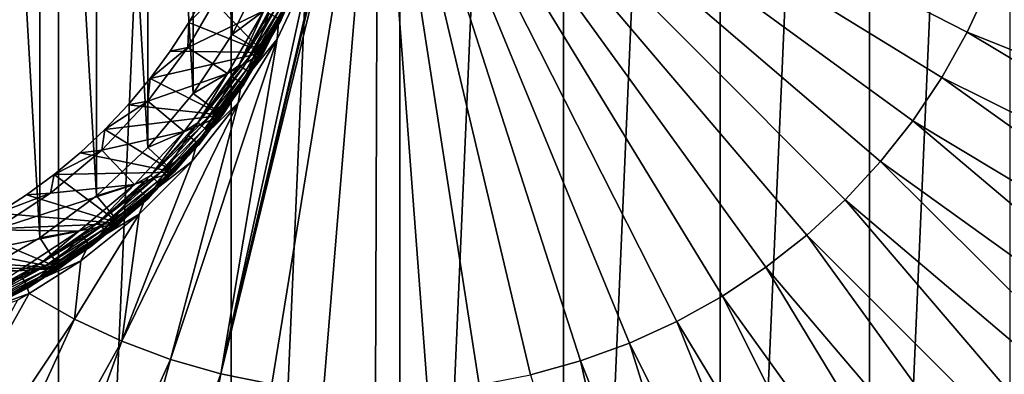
# Model space of a CAD drawing. Header units: metres. Extents: x -263 to 72, y -72 to 102.
# Tile 32 of 256: x 11 to 46, y -23 to -10. Entities that reach past the tile are written whole.
import ezdxf

# ---------------------------------------------------------------- set-up
doc = ezdxf.new("R2010")
doc.units = ezdxf.units.M
doc.layers.add('solid_FREE_STANDING_ONO_SW0004', color=7, linetype='CONTINUOUS')

msp = doc.modelspace()

# ---------------------------------------------------------------- linework, layer by layer
at = {"layer": 'solid_FREE_STANDING_ONO_SW0004'}
for points in [[(6.318729, -72.224121, -887), (6.318715, 72.224121, -887), (12.58952, 71.39856, -887)], [(12.589528, -71.398552, -887), (6.318729, -72.224121, -887), (12.58952, 71.39856, -887)], [(12.589528, -71.398552, -887), (12.58952, 71.39856, -887), (18.764444, 70.029602, -887)], [(18.764452, -70.029602, -887), (12.589528, -71.398552, -887), (18.764444, 70.029602, -887)], [(18.764452, -70.029602, -887), (18.764444, 70.029602, -887), (24.796396, 68.127739, -887)], [(24.7964, -68.127739, -887), (18.764452, -70.029602, -887), (24.796396, 68.127739, -887)], [(24.7964, -68.127739, -887), (24.796396, 68.127739, -887), (30.639791, 65.707329, -887)], [(30.63979, -65.707329, -887), (24.7964, -68.127739, -887), (30.639791, 65.707329, -887)], [(30.63979, -65.707329, -887), (30.639791, 65.707329, -887), (36.250072, 62.786797, -887)], [(36.250069, -62.7868, -887), (30.63979, -65.707329, -887), (36.250072, 62.786797, -887)], [(36.250069, -62.7868, -887), (36.250072, 62.786797, -887), (41.584316, 59.388508, -887)], [(41.584305, -59.388515, -887), (36.250069, -62.7868, -887), (41.584316, 59.388508, -887)], [(41.584305, -59.388515, -887), (41.584316, 59.388508, -887), (46.602028, 55.53828, -887)], [(46.602016, -55.538292, -887), (41.584305, -59.388515, -887), (46.602028, 55.53828, -887)], [(9.738944, 19.391827, 137.050003), (9.738944, -19.391827, 137.050003), (11.924342, -18.130087, 137.050003)], [(9.738944, 19.391827, 137.050003), (11.924342, -18.130087, 137.050003), (11.924342, 18.130087, 137.050003)], [(11.924342, 18.130087, 137.050003), (11.924342, -18.130087, 137.050003), (13.948497, -16.623159, 137.050003)], [(11.924342, 18.130087, 137.050003), (13.948497, -16.623159, 137.050003), (13.948497, 16.623159, 137.050003)], [(13.948497, 16.623159, 137.050003), (13.948497, -16.623159, 137.050003), (15.784007, -14.891444, 137.050003)], [(13.948497, 16.623159, 137.050003), (15.784007, -14.891444, 137.050003), (15.784007, 14.891444, 137.050003)], [(15.784007, 14.891444, 137.050003), (15.784007, -14.891444, 137.050003), (17.406073, -12.958342, 137.050003)], [(15.784007, 14.891444, 137.050003), (17.406073, -12.958342, 137.050003), (17.406073, 12.958342, 137.050003)], [(17.406073, 12.958342, 137.050003), (17.406073, -12.958342, 137.050003), (18.792753, -10.849996, 137.050003)], [(17.406073, 12.958342, 137.050003), (18.792753, -10.849996, 137.050003), (18.792753, 10.849996, 137.050003)], [(18.792753, 10.849996, 137.050003), (18.792753, -10.849996, 137.050003), (19.925287, -8.594934, 137.050003)], [(20.212946, -23.36117, -872.104004), (24.009604, 0, -872.009583), (18.38773, -22.99037, -872.082092)], [(22.523796, -5.56044, -872), (18.38773, -22.99037, -872.082092), (24.009604, 0, -872.009583)], [(22.061668, -23.58728, -872.126221), (24.009604, 0, -872.009583), (20.212946, -23.36117, -872.104004)], [(23.922445, -23.667295, -872.14856), (24.009604, 0, -872.009583), (22.061668, -23.58728, -872.126221)], [(25.783751, -23.600725, -872.170898), (24.009604, 0, -872.009583), (23.922445, -23.667295, -872.14856)], [(27.634058, -23.387978, -872.193115), (24.009604, 0, -872.009583), (25.783751, -23.600725, -872.170898)], [(29.461906, -23.030371, -872.215088), (24.009604, 0, -872.009583), (27.634058, -23.387978, -872.193115)], [(31.255974, -22.530121, -872.236633), (24.009604, 0, -872.009583), (29.461906, -23.030371, -872.215088)], [(33.00515, -21.890327, -872.257629), (24.009604, 0, -872.009583), (31.255974, -22.530121, -872.236633)], [(34.698601, -21.114952, -872.277954), (24.009604, 0, -872.009583), (33.00515, -21.890327, -872.257629)], [(36.325832, -20.208796, -872.297485), (24.009604, 0, -872.009583), (34.698601, -21.114952, -872.277954)], [(37.876774, -19.177473, -872.316101), (24.009604, 0, -872.009583), (36.325832, -20.208796, -872.297485)], [(39.341816, -18.02737, -872.333679), (24.009604, 0, -872.009583), (37.876774, -19.177473, -872.316101)], [(40.711884, -16.76561, -872.350159), (24.009604, 0, -872.009583), (39.341816, -18.02737, -872.333679)], [(41.978493, -15.40001, -872.365356), (24.009604, 0, -872.009583), (40.711884, -16.76561, -872.350159)], [(43.133797, -13.939027, -872.379211), (24.009604, 0, -872.009583), (41.978493, -15.40001, -872.365356)], [(44.170639, -12.391709, -872.391663), (24.009604, 0, -872.009583), (43.133797, -13.939027, -872.379211)], [(45.082603, -10.767641, -872.402588), (24.009604, 0, -872.009583), (44.170639, -12.391709, -872.391663)], [(45.864033, -9.076881, -872.411987), (24.009604, 0, -872.009583), (45.082603, -10.767641, -872.402588)], [(22.523796, -5.56044, -872), (22.203548, -6.726342, -872), (18.38773, -22.99037, -872.082092)], [(22.203548, -6.726342, -872), (21.541821, -8.613201, -872), (18.38773, -22.99037, -872.082092)], [(68.591026, -16.081858, -873.106689), (46.510094, -7.329903, -872.419739), (45.864033, -9.076881, -872.411987)], [(21.612925, -7.86648, 95.300003), (20.553543, -10.322396, 95.300003), (20.553642, -10.322202, 57.5)], [(20.700794, -9.968977, 95.481171), (20.553543, -10.322396, 95.300003), (21.612925, -7.86648, 95.300003)], [(21.541821, -8.613201, -872), (20.413137, -11.024691, -872), (18.38773, -22.99037, -872.082092)], [(19.925287, -8.594934, 137.050003), (18.792753, -10.849996, 137.050003), (21.118971, -9.109835, 135.75)], [(21.541821, -8.613201, -872), (20.464216, -10.277444, -872), (20.413137, -11.024691, -872)], [(21.118963, -9.109852, 97.050003), (19.918596, -11.499979, 97.050003), (17.844835, -9.365608, 97.050003)], [(18.792753, -10.849996, 137.050003), (19.918585, -11.5, 135.75), (21.118971, -9.109835, 135.75)], [(21.118971, -9.109835, 135.75), (19.918585, -11.5, 135.75), (21.118963, -9.109852, 97.050003)], [(19.918585, -11.5, 135.75), (19.918596, -11.499979, 97.050003), (21.118963, -9.109852, 97.050003)], [(67.165871, -19.588333, -873.089539), (45.864033, -9.076881, -872.411987), (45.082603, -10.767641, -872.402588)], [(67.165871, -19.588333, -873.089539), (68.591026, -16.081858, -873.106689), (45.864033, -9.076881, -872.411987)], [(18.411804, -9.246548, 96.599998), (17.213774, -11.321626, 96.599998), (18.411795, -9.246566, 96)], [(17.246861, -10.42586, 97.050003), (17.213774, -11.321626, 96.599998), (18.411804, -9.246548, 96.599998)], [(17.213774, -11.321626, 96.599998), (17.213785, -11.321609, 96), (18.411795, -9.246566, 96)], [(18.411795, -9.246566, 96), (17.213785, -11.321609, 96), (19.932068, -10.000134, 96)], [(17.844835, -9.365608, 97.050003), (17.246861, -10.42586, 97.050003), (18.411804, -9.246548, 96.599998)], [(19.918596, -11.499979, 97.050003), (17.246861, -10.42586, 97.050003), (17.844835, -9.365608, 97.050003)], [(19.932068, -10.000134, 96), (19.034754, -11.960328, 95.976334), (20.2542, -9.753908, 95.976334)], [(20.406515, -9.82726, 95.906494), (20.2542, -9.753908, 95.976334), (19.034754, -11.960328, 95.976334)], [(20.406515, -9.82726, 95.906494), (19.034754, -11.960328, 95.976334), (19.1779, -12.050273, 95.906494)], [(20.406515, -9.82726, 95.906494), (19.1779, -12.050273, 95.906494), (20.537329, -9.890256, 95.795235)], [(17.213785, -11.321609, 96), (18.635683, -12.247499, 96), (19.932068, -10.000134, 96)], [(19.932068, -10.000134, 96), (18.635683, -12.247499, 96), (19.034754, -11.960328, 95.976334)], [(18.79837, -12.364113, 56.700001), (20.10681, -10.09783, 56.700001), (18.798473, -12.363954, 57.5)], [(20.553677, -10.322124, 56.700001), (20.10681, -10.09783, 56.700001), (18.79837, -12.364113, 56.700001)], [(20.10681, -10.09783, 56.700001), (20.106722, -10.098006, 57.5), (18.798473, -12.363954, 57.5)], [(19.216263, -12.638647, 57.5), (18.798473, -12.363954, 57.5), (20.106722, -10.098006, 57.5)], [(19.1779, -12.050273, 95.906494), (19.300837, -12.12752, 95.795235), (20.537329, -9.890256, 95.795235)], [(20.553642, -10.322202, 57.5), (19.216263, -12.638647, 57.5), (20.106722, -10.098006, 57.5)], [(20.537329, -9.890256, 95.795235), (19.300837, -12.12752, 95.795235), (20.637707, -9.938596, 95.650162)], [(19.300837, -12.12752, 95.795235), (19.395172, -12.186794, 95.650162), (20.637707, -9.938596, 95.650162)], [(20.637707, -9.938596, 95.650162), (19.395172, -12.186794, 95.650162), (20.700794, -9.968977, 95.481171)], [(19.395172, -12.186794, 95.650162), (19.45446, -12.224048, 95.481171), (20.700794, -9.968977, 95.481171)], [(20.700794, -9.968977, 95.481171), (19.45446, -12.224048, 95.481171), (20.553543, -10.322396, 95.300003)], [(17.246861, -10.42586, 97.050003), (16.585903, -11.448171, 97.050003), (17.213774, -11.321626, 96.599998)], [(19.918596, -11.499979, 97.050003), (16.585903, -11.448171, 97.050003), (17.246861, -10.42586, 97.050003)], [(19.216299, -12.638591, 56.700001), (20.553677, -10.322124, 56.700001), (18.79837, -12.364113, 56.700001)], [(20.464216, -10.277444, -872), (20.464207, -10.277462, -799), (19.132648, -12.583791, -799)], [(19.132778, -12.583592, -872), (20.464216, -10.277444, -872), (19.132648, -12.583791, -799)], [(19.132648, -12.583791, -799), (20.464207, -10.277462, -799), (19.216196, -12.638742, -798.900024)], [(20.413137, -11.024691, -872), (20.464216, -10.277444, -872), (19.132778, -12.583592, -872)], [(20.464207, -10.277462, -799), (20.55357, -10.322342, -798.900024), (19.216196, -12.638742, -798.900024)], [(19.216196, -12.638742, -798.900024), (20.55357, -10.322342, -798.900024), (19.216299, -12.638591, 56.700001)], [(20.553543, -10.322396, 95.300003), (19.216211, -12.638721, 95.300003), (19.216263, -12.638647, 57.5)], [(19.45446, -12.224048, 95.481171), (19.216211, -12.638721, 95.300003), (20.553543, -10.322396, 95.300003)], [(20.553543, -10.322396, 95.300003), (19.216263, -12.638647, 57.5), (20.553642, -10.322202, 57.5)], [(20.55357, -10.322342, -798.900024), (20.553677, -10.322124, 56.700001), (19.216299, -12.638591, 56.700001)], [(18.792753, -10.849996, 137.050003), (17.406073, -12.958342, 137.050003), (19.918585, -11.5, 135.75)], [(65.465523, -22.969915, -873.069153), (45.082603, -10.767641, -872.402588), (44.170639, -12.391709, -872.391663)], [(65.465523, -22.969915, -873.069153), (67.165871, -19.588333, -873.089539), (45.082603, -10.767641, -872.402588)], [(20.413137, -11.024691, -872), (16.597321, -22.477173, -872.060608), (18.38773, -22.99037, -872.082092)], [(20.413137, -11.024691, -872), (19.012091, -13.295878, -872), (16.597321, -22.477173, -872.060608)], [(20.413137, -11.024691, -872), (19.132778, -12.583592, -872), (19.012091, -13.295878, -872)], [(17.213785, -11.321609, 96), (15.782868, -13.243649, 96), (18.635683, -12.247499, 96)], [(15.782868, -13.243649, 96.599998), (15.782868, -13.243649, 96), (17.213785, -11.321609, 96)], [(17.213774, -11.321626, 96.599998), (15.782868, -13.243649, 96.599998), (17.213785, -11.321609, 96)], [(15.864448, -12.428679, 97.050003), (15.782868, -13.243649, 96.599998), (17.213774, -11.321626, 96.599998)], [(16.585903, -11.448171, 97.050003), (15.864448, -12.428679, 97.050003), (17.213774, -11.321626, 96.599998)], [(19.918596, -11.499979, 97.050003), (15.864448, -12.428679, 97.050003), (16.585903, -11.448171, 97.050003)], [(19.918596, -11.499979, 97.050003), (18.448833, -13.734648, 97.050003), (15.864448, -12.428679, 97.050003)], [(17.406073, -12.958342, 137.050003), (18.448833, -13.734648, 135.75), (19.918585, -11.5, 135.75)], [(18.448833, -13.734648, 135.75), (18.448833, -13.734648, 97.050003), (19.918596, -11.499979, 97.050003)], [(19.918585, -11.5, 135.75), (18.448833, -13.734648, 135.75), (19.918596, -11.499979, 97.050003)], [(18.635683, -12.247499, 96), (17.575935, -14.016341, 95.976334), (19.034754, -11.960328, 95.976334)], [(19.1779, -12.050273, 95.906494), (19.034754, -11.960328, 95.976334), (17.575935, -14.016341, 95.976334)], [(15.782868, -13.243649, 96), (17.087288, -14.328802, 96), (18.635683, -12.247499, 96)], [(18.635683, -12.247499, 96), (17.087288, -14.328802, 96), (17.575935, -14.016341, 95.976334)], [(19.1779, -12.050273, 95.906494), (17.575935, -14.016341, 95.976334), (17.708111, -14.121747, 95.906494)], [(19.1779, -12.050273, 95.906494), (17.708111, -14.121747, 95.906494), (19.300837, -12.12752, 95.795235)], [(17.708111, -14.121747, 95.906494), (17.821627, -14.212273, 95.795235), (19.300837, -12.12752, 95.795235)], [(19.300837, -12.12752, 95.795235), (17.821627, -14.212273, 95.795235), (19.395172, -12.186794, 95.650162)], [(17.821627, -14.212273, 95.795235), (17.908731, -14.281736, 95.650162), (19.395172, -12.186794, 95.650162)], [(19.395172, -12.186794, 95.650162), (17.908731, -14.281736, 95.650162), (19.45446, -12.224048, 95.481171)], [(17.908731, -14.281736, 95.650162), (17.963476, -14.325394, 95.481171), (19.45446, -12.224048, 95.481171)], [(19.45446, -12.224048, 95.481171), (17.963476, -14.325394, 95.481171), (19.216211, -12.638721, 95.300003)], [(15.864448, -12.428679, 97.050003), (15.085009, -13.363955, 97.050003), (15.782868, -13.243649, 96.599998)], [(18.448833, -13.734648, 97.050003), (15.085009, -13.363955, 97.050003), (15.864448, -12.428679, 97.050003)], [(17.235857, -14.462893, 56.700001), (18.79837, -12.364113, 56.700001), (17.236017, -14.462699, 57.5)], [(19.216299, -12.638591, 56.700001), (18.79837, -12.364113, 56.700001), (17.235857, -14.462893, 56.700001)], [(17.618952, -14.784204, 56.700001), (19.216299, -12.638591, 56.700001), (17.235857, -14.462893, 56.700001)], [(18.79837, -12.364113, 56.700001), (18.798473, -12.363954, 57.5), (17.236017, -14.462699, 57.5)], [(17.618923, -14.784236, 57.5), (17.236017, -14.462699, 57.5), (18.798473, -12.363954, 57.5)], [(17.542383, -14.719876, -872), (19.132778, -12.583592, -872), (17.542427, -14.719826, -799)], [(19.012091, -13.295878, -872), (19.132778, -12.583592, -872), (17.542383, -14.719876, -872)], [(19.132778, -12.583592, -872), (19.132648, -12.583791, -799), (17.542427, -14.719826, -799)], [(17.542427, -14.719826, -799), (19.132648, -12.583791, -799), (17.619032, -14.784104, -798.900024)], [(19.216263, -12.638647, 57.5), (17.618923, -14.784236, 57.5), (18.798473, -12.363954, 57.5)], [(17.619013, -14.784127, 95.300003), (17.618923, -14.784236, 57.5), (19.216263, -12.638647, 57.5)], [(19.216196, -12.638742, -798.900024), (19.216299, -12.638591, 56.700001), (17.618952, -14.784204, 56.700001)], [(17.619032, -14.784104, -798.900024), (19.216196, -12.638742, -798.900024), (17.618952, -14.784204, 56.700001)], [(19.216211, -12.638721, 95.300003), (17.619013, -14.784127, 95.300003), (19.216263, -12.638647, 57.5)], [(17.963476, -14.325394, 95.481171), (17.619013, -14.784127, 95.300003), (19.216211, -12.638721, 95.300003)], [(19.132648, -12.583791, -799), (19.216196, -12.638742, -798.900024), (17.619032, -14.784104, -798.900024)], [(63.500809, -26.205044, -873.045532), (44.170639, -12.391709, -872.391663), (43.133797, -13.939027, -872.379211)], [(63.500809, -26.205044, -873.045532), (65.465523, -22.969915, -873.069153), (44.170639, -12.391709, -872.391663)], [(17.406073, -12.958342, 137.050003), (15.784007, -14.891444, 137.050003), (18.448833, -13.734648, 135.75)], [(15.782868, -13.243649, 96), (14.138625, -14.986403, 96), (17.087288, -14.328802, 96)], [(14.138644, -14.986392, 96.599998), (14.138625, -14.986403, 96), (15.782868, -13.243649, 96)], [(15.782868, -13.243649, 96.599998), (14.138644, -14.986392, 96.599998), (15.782868, -13.243649, 96)], [(14.250466, -14.250508, 97.050003), (14.138644, -14.986392, 96.599998), (15.782868, -13.243649, 96.599998)], [(15.085009, -13.363955, 97.050003), (14.250466, -14.250508, 97.050003), (15.782868, -13.243649, 96.599998)], [(18.448833, -13.734648, 97.050003), (14.250466, -14.250508, 97.050003), (15.085009, -13.363955, 97.050003)], [(19.012091, -13.295878, -872), (14.852813, -21.824759, -872.039673), (16.597321, -22.477173, -872.060608)], [(19.012091, -13.295878, -872), (17.359682, -15.390953, -872), (14.852813, -21.824759, -872.039673)], [(19.012091, -13.295878, -872), (17.542383, -14.719876, -872), (17.359682, -15.390953, -872)], [(18.448833, -13.734648, 97.050003), (16.729588, -15.783563, 97.050003), (14.250466, -14.250508, 97.050003)], [(15.784007, -14.891444, 137.050003), (16.729593, -15.783558, 135.75), (18.448833, -13.734648, 135.75)], [(17.087288, -14.328802, 96), (15.89609, -15.89609, 95.976334), (17.575935, -14.016341, 95.976334)], [(17.708111, -14.121747, 95.906494), (17.575935, -14.016341, 95.976334), (15.89609, -15.89609, 95.976334)], [(16.729593, -15.783558, 135.75), (16.729588, -15.783563, 97.050003), (18.448833, -13.734648, 97.050003)], [(18.448833, -13.734648, 135.75), (16.729593, -15.783558, 135.75), (18.448833, -13.734648, 97.050003)], [(61.28426, -29.273094, -873.018921), (43.133797, -13.939027, -872.379211), (41.978493, -15.40001, -872.365356)], [(61.28426, -29.273094, -873.018921), (63.500809, -26.205044, -873.045532), (43.133797, -13.939027, -872.379211)], [(14.250466, -14.250508, 97.050003), (13.36412, -15.084862, 97.050003), (14.138644, -14.986392, 96.599998)], [(16.729588, -15.783563, 97.050003), (13.36412, -15.084862, 97.050003), (14.250466, -14.250508, 97.050003)], [(14.138625, -14.986403, 96), (15.307588, -16.216282, 96), (17.087288, -14.328802, 96)], [(17.087288, -14.328802, 96), (15.307588, -16.216282, 96), (15.89609, -15.89609, 95.976334)], [(17.708111, -14.121747, 95.906494), (15.89609, -15.89609, 95.976334), (16.015633, -16.015633, 95.906494)], [(17.708111, -14.121747, 95.906494), (16.015633, -16.015633, 95.906494), (17.821627, -14.212273, 95.795235)], [(16.015633, -16.015633, 95.906494), (16.118298, -16.118298, 95.795235), (17.821627, -14.212273, 95.795235)], [(17.821627, -14.212273, 95.795235), (16.118298, -16.118298, 95.795235), (17.908731, -14.281736, 95.650162)], [(16.118298, -16.118298, 95.795235), (16.197077, -16.197077, 95.650162), (17.908731, -14.281736, 95.650162)], [(17.908731, -14.281736, 95.650162), (16.197077, -16.197077, 95.650162), (17.963476, -14.325394, 95.481171)], [(16.197077, -16.197077, 95.650162), (16.24659, -16.24659, 95.481171), (17.963476, -14.325394, 95.481171)], [(17.963476, -14.325394, 95.481171), (16.24659, -16.24659, 95.481171), (17.619013, -14.784127, 95.300003)], [(17.235857, -14.462893, 56.700001), (17.236017, -14.462699, 57.5), (15.440424, -16.365919, 57.5)], [(15.783404, -16.729738, 57.5), (15.440424, -16.365919, 57.5), (17.236017, -14.462699, 57.5)], [(15.440443, -16.365894, 56.700001), (17.235857, -14.462893, 56.700001), (15.440424, -16.365919, 57.5)], [(17.618952, -14.784204, 56.700001), (17.235857, -14.462893, 56.700001), (15.440443, -16.365894, 56.700001)], [(15.783358, -16.72978, 56.700001), (17.618952, -14.784204, 56.700001), (15.440443, -16.365894, 56.700001)], [(15.714952, -16.656837, -872), (17.542383, -14.719876, -872), (15.714968, -16.656824, -799)], [(17.359682, -15.390953, -872), (17.542383, -14.719876, -872), (15.714952, -16.656837, -872)], [(15.714968, -16.656824, -799), (17.542427, -14.719826, -799), (15.783592, -16.729561, -798.900024)], [(17.542383, -14.719876, -872), (17.542427, -14.719826, -799), (15.714968, -16.656824, -799)], [(15.783592, -16.729561, -798.900024), (17.618952, -14.784204, 56.700001), (15.783358, -16.72978, 56.700001)], [(17.618923, -14.784236, 57.5), (15.783404, -16.729738, 57.5), (17.236017, -14.462699, 57.5)], [(15.783546, -16.729605, 95.300003), (15.783404, -16.729738, 57.5), (17.618923, -14.784236, 57.5)], [(17.619013, -14.784127, 95.300003), (15.783546, -16.729605, 95.300003), (17.618923, -14.784236, 57.5)], [(16.24659, -16.24659, 95.481171), (15.783546, -16.729605, 95.300003), (17.619013, -14.784127, 95.300003)], [(17.542427, -14.719826, -799), (17.619032, -14.784104, -798.900024), (15.783592, -16.729561, -798.900024)], [(15.783592, -16.729561, -798.900024), (17.619032, -14.784104, -798.900024), (17.618952, -14.784204, 56.700001)], [(14.138644, -14.986392, 96.599998), (12.303388, -16.526339, 96.599998), (14.138625, -14.986403, 96)], [(12.429008, -15.86419, 97.050003), (12.303388, -16.526339, 96.599998), (14.138644, -14.986392, 96.599998)], [(12.303388, -16.526339, 96.599998), (12.303402, -16.526321, 96), (14.138625, -14.986403, 96)], [(14.138625, -14.986403, 96), (12.303402, -16.526321, 96), (15.307588, -16.216282, 96)], [(13.36412, -15.084862, 97.050003), (12.429008, -15.86419, 97.050003), (14.138644, -14.986392, 96.599998)], [(16.729588, -15.783563, 97.050003), (12.429008, -15.86419, 97.050003), (13.36412, -15.084862, 97.050003)], [(15.784007, -14.891444, 137.050003), (13.948497, -16.623159, 137.050003), (16.729593, -15.783558, 135.75)], [(17.359682, -15.390953, -872), (15.477829, -17.282269, -872), (14.852813, -21.824759, -872.039673)], [(17.359682, -15.390953, -872), (15.714952, -16.656837, -872), (15.477829, -17.282269, -872)], [(58.830009, -32.154499, -872.989502), (41.978493, -15.40001, -872.365356), (40.711884, -16.76561, -872.350159)], [(58.830009, -32.154499, -872.989502), (61.28426, -29.273094, -873.018921), (41.978493, -15.40001, -872.365356)], [(16.729588, -15.783563, 97.050003), (14.78414, -17.619001, 97.050003), (12.429008, -15.86419, 97.050003)], [(13.948497, -16.623159, 137.050003), (14.784115, -17.619022, 135.75), (16.729593, -15.783558, 135.75)], [(16.729593, -15.783558, 135.75), (14.784115, -17.619022, 135.75), (16.729588, -15.783563, 97.050003)], [(14.784115, -17.619022, 135.75), (14.78414, -17.619001, 97.050003), (16.729588, -15.783563, 97.050003)], [(12.429008, -15.86419, 97.050003), (11.448493, -16.58568, 97.050003), (12.303388, -16.526339, 96.599998)], [(14.78414, -17.619001, 97.050003), (11.448493, -16.58568, 97.050003), (12.429008, -15.86419, 97.050003)], [(15.307588, -16.216282, 96), (14.016341, -17.575935, 95.976334), (15.89609, -15.89609, 95.976334)], [(16.015633, -16.015633, 95.906494), (15.89609, -15.89609, 95.976334), (14.016341, -17.575935, 95.976334)], [(16.015633, -16.015633, 95.906494), (14.016341, -17.575935, 95.976334), (14.121747, -17.708111, 95.906494)], [(16.015633, -16.015633, 95.906494), (14.121747, -17.708111, 95.906494), (16.118298, -16.118298, 95.795235)], [(14.121747, -17.708111, 95.906494), (14.212273, -17.821627, 95.795235), (16.118298, -16.118298, 95.795235)], [(16.118298, -16.118298, 95.795235), (14.212273, -17.821627, 95.795235), (16.197077, -16.197077, 95.650162)], [(10.301777, -17.842831, 96), (13.320727, -17.884298, 96), (15.307588, -16.216282, 96)], [(12.303402, -16.526321, 96), (10.301777, -17.842831, 96), (15.307588, -16.216282, 96)], [(10.301777, -17.842831, 96.599998), (10.301777, -17.842831, 96), (12.303402, -16.526321, 96)], [(12.303388, -16.526339, 96.599998), (10.301777, -17.842831, 96.599998), (12.303402, -16.526321, 96)], [(10.426216, -17.246645, 97.050003), (10.301777, -17.842831, 96.599998), (12.303388, -16.526339, 96.599998)], [(11.448493, -16.58568, 97.050003), (10.426216, -17.246645, 97.050003), (12.303388, -16.526339, 96.599998)], [(15.307588, -16.216282, 96), (13.320727, -17.884298, 96), (14.016341, -17.575935, 95.976334)], [(15.440443, -16.365894, 56.700001), (15.440424, -16.365919, 57.5), (13.436053, -18.047781, 57.5)], [(13.436297, -18.047598, 56.700001), (15.440443, -16.365894, 56.700001), (13.436053, -18.047781, 57.5)], [(13.73459, -18.448877, 57.5), (13.436053, -18.047781, 57.5), (15.440424, -16.365919, 57.5)], [(15.783358, -16.72978, 56.700001), (15.440443, -16.365894, 56.700001), (13.436297, -18.047598, 56.700001)], [(15.783404, -16.729738, 57.5), (13.73459, -18.448877, 57.5), (15.440424, -16.365919, 57.5)], [(14.212273, -17.821627, 95.795235), (14.281736, -17.908731, 95.650162), (16.197077, -16.197077, 95.650162)], [(16.197077, -16.197077, 95.650162), (14.281736, -17.908731, 95.650162), (16.24659, -16.24659, 95.481171)], [(14.281736, -17.908731, 95.650162), (14.325394, -17.963476, 95.481171), (16.24659, -16.24659, 95.481171)], [(16.24659, -16.24659, 95.481171), (14.325394, -17.963476, 95.481171), (15.783546, -16.729605, 95.300003)], [(14.78414, -17.619001, 97.050003), (10.426216, -17.246645, 97.050003), (11.448493, -16.58568, 97.050003)], [(13.948497, -16.623159, 137.050003), (11.924342, -18.130087, 137.050003), (14.784115, -17.619022, 135.75)], [(13.734638, -18.448832, 56.700001), (15.783358, -16.72978, 56.700001), (13.436297, -18.047598, 56.700001)], [(13.674894, -18.368649, -799), (15.714968, -16.656824, -799), (13.734611, -18.448862, -798.900024)], [(15.714952, -16.656837, -872), (15.714968, -16.656824, -799), (13.674894, -18.368649, -799)], [(13.675066, -18.368521, -872), (15.714952, -16.656837, -872), (13.674894, -18.368649, -799)], [(15.477829, -17.282269, -872), (15.714952, -16.656837, -872), (13.675066, -18.368521, -872)], [(13.734636, -18.448841, 95.300003), (13.73459, -18.448877, 57.5), (15.783404, -16.729738, 57.5)], [(15.714968, -16.656824, -799), (15.783592, -16.729561, -798.900024), (13.734611, -18.448862, -798.900024)], [(13.734611, -18.448862, -798.900024), (15.783592, -16.729561, -798.900024), (13.734638, -18.448832, 56.700001)], [(15.783546, -16.729605, 95.300003), (13.734636, -18.448841, 95.300003), (15.783404, -16.729738, 57.5)], [(14.325394, -17.963476, 95.481171), (13.734636, -18.448841, 95.300003), (15.783546, -16.729605, 95.300003)], [(15.783592, -16.729561, -798.900024), (15.783358, -16.72978, 56.700001), (13.734638, -18.448832, 56.700001)], [(56.153706, -34.830894, -872.957336), (40.711884, -16.76561, -872.350159), (39.341816, -18.02737, -872.333679)], [(56.153706, -34.830894, -872.957336), (58.830009, -32.154499, -872.989502), (40.711884, -16.76561, -872.350159)], [(14.78414, -17.619001, 97.050003), (9.365726, -17.844774, 97.050003), (10.426216, -17.246645, 97.050003)], [(13.320727, -17.884298, 96), (11.960328, -19.034754, 95.976334), (14.016341, -17.575935, 95.976334)], [(14.121747, -17.708111, 95.906494), (14.016341, -17.575935, 95.976334), (11.960328, -19.034754, 95.976334)], [(15.477829, -17.282269, -872), (13.165009, -21.037169, -872.019409), (14.852813, -21.824759, -872.039673)], [(15.477829, -17.282269, -872), (13.391485, -18.94487, -872), (13.165009, -21.037169, -872.019409)], [(15.477829, -17.282269, -872), (13.675066, -18.368521, -872), (13.391485, -18.94487, -872)], [(10.301777, -17.842831, 96), (8.160647, -18.918169, 96), (13.320727, -17.884298, 96)], [(8.160647, -18.918169, 96), (11.153661, -19.310251, 96), (13.320727, -17.884298, 96)], [(12.638686, -19.216232, 97.050003), (8.271079, -18.377758, 97.050003), (9.365726, -17.844774, 97.050003)], [(14.78414, -17.619001, 97.050003), (12.638686, -19.216232, 97.050003), (9.365726, -17.844774, 97.050003)], [(13.320727, -17.884298, 96), (11.153661, -19.310251, 96), (11.960328, -19.034754, 95.976334)], [(11.924342, -18.130087, 137.050003), (12.638706, -19.216219, 135.75), (14.784115, -17.619022, 135.75)], [(14.121747, -17.708111, 95.906494), (11.960328, -19.034754, 95.976334), (12.050273, -19.1779, 95.906494)], [(14.121747, -17.708111, 95.906494), (12.050273, -19.1779, 95.906494), (14.212273, -17.821627, 95.795235)], [(12.050273, -19.1779, 95.906494), (12.12752, -19.300837, 95.795235), (14.212273, -17.821627, 95.795235)], [(14.212273, -17.821627, 95.795235), (12.12752, -19.300837, 95.795235), (14.281736, -17.908731, 95.650162)], [(12.12752, -19.300837, 95.795235), (12.186794, -19.395172, 95.650162), (14.281736, -17.908731, 95.650162)], [(14.281736, -17.908731, 95.650162), (12.186794, -19.395172, 95.650162), (14.325394, -17.963476, 95.481171)], [(12.638706, -19.216219, 135.75), (12.638686, -19.216232, 97.050003), (14.78414, -17.619001, 97.050003)], [(14.784115, -17.619022, 135.75), (12.638706, -19.216219, 135.75), (14.78414, -17.619001, 97.050003)], [(11.924342, -18.130087, 137.050003), (9.738944, -19.391827, 137.050003), (12.638706, -19.216219, 135.75)], [(11.249995, -19.485579, 56.700001), (13.436297, -18.047598, 56.700001), (11.250018, -19.485559, 57.5)], [(13.734638, -18.448832, 56.700001), (13.436297, -18.047598, 56.700001), (11.249995, -19.485579, 56.700001)], [(13.436297, -18.047598, 56.700001), (13.436053, -18.047781, 57.5), (11.250018, -19.485559, 57.5)], [(11.500118, -19.918514, 57.5), (11.250018, -19.485559, 57.5), (13.436053, -18.047781, 57.5)], [(13.73459, -18.448877, 57.5), (11.500118, -19.918514, 57.5), (13.436053, -18.047781, 57.5)], [(12.186794, -19.395172, 95.650162), (12.224048, -19.45446, 95.481171), (14.325394, -17.963476, 95.481171)], [(14.325394, -17.963476, 95.481171), (12.224048, -19.45446, 95.481171), (13.734636, -18.448841, 95.300003)], [(53.272415, -37.28521, -872.922729), (39.341816, -18.02737, -872.333679), (37.876774, -19.177473, -872.316101)], [(53.272415, -37.28521, -872.922729), (56.153706, -34.830894, -872.957336), (39.341816, -18.02737, -872.333679)], [(12.638686, -19.216232, 97.050003), (7.146499, -18.843575, 97.050003), (8.271079, -18.377758, 97.050003)], [(11.500184, -19.918478, 56.700001), (13.734638, -18.448832, 56.700001), (11.249995, -19.485579, 56.700001)], [(11.449903, -19.832037, -872), (13.675066, -18.368521, -872), (11.45001, -19.831976, -799)], [(13.391485, -18.94487, -872), (13.675066, -18.368521, -872), (11.449903, -19.832037, -872)], [(13.675066, -18.368521, -872), (13.674894, -18.368649, -799), (11.45001, -19.831976, -799)], [(11.45001, -19.831976, -799), (13.674894, -18.368649, -799), (11.50001, -19.918579, -798.900024)], [(13.734636, -18.448841, 95.300003), (11.499989, -19.918591, 95.300003), (13.73459, -18.448877, 57.5)], [(12.224048, -19.45446, 95.481171), (11.499989, -19.918591, 95.300003), (13.734636, -18.448841, 95.300003)], [(11.499989, -19.918591, 95.300003), (11.500118, -19.918514, 57.5), (13.73459, -18.448877, 57.5)], [(13.674894, -18.368649, -799), (13.734611, -18.448862, -798.900024), (11.50001, -19.918579, -798.900024)], [(11.50001, -19.918579, -798.900024), (13.734611, -18.448862, -798.900024), (11.500184, -19.918478, 56.700001)], [(13.734611, -18.448862, -798.900024), (13.734638, -18.448832, 56.700001), (11.500184, -19.918478, 56.700001)], [(12.638686, -19.216232, 97.050003), (5.995768, -19.240675, 97.050003), (7.146499, -18.843575, 97.050003)], [(13.391485, -18.94487, -872), (11.449903, -19.832037, -872), (11.542676, -20.124777, -872)], [(13.391485, -18.94487, -872), (11.542676, -20.124777, -872), (13.165009, -21.037169, -872.019409)], [(12.638686, -19.216232, 97.050003), (10.32239, -20.553545, 97.050003), (5.995768, -19.240675, 97.050003)], [(9.738944, -19.391827, 137.050003), (10.322381, -20.553551, 135.75), (12.638706, -19.216219, 135.75)], [(11.153661, -19.310251, 96), (9.753908, -20.2542, 95.976334), (11.960328, -19.034754, 95.976334)], [(12.050273, -19.1779, 95.906494), (11.960328, -19.034754, 95.976334), (9.753908, -20.2542, 95.976334)], [(12.050273, -19.1779, 95.906494), (9.753908, -20.2542, 95.976334), (9.82726, -20.406515, 95.906494)], [(12.050273, -19.1779, 95.906494), (9.82726, -20.406515, 95.906494), (12.12752, -19.300837, 95.795235)], [(9.82726, -20.406515, 95.906494), (9.890256, -20.537329, 95.795235), (12.12752, -19.300837, 95.795235)], [(12.12752, -19.300837, 95.795235), (9.890256, -20.537329, 95.795235), (12.186794, -19.395172, 95.650162)], [(12.638706, -19.216219, 135.75), (10.322381, -20.553551, 135.75), (12.638686, -19.216232, 97.050003)], [(10.322381, -20.553551, 135.75), (10.32239, -20.553545, 97.050003), (12.638686, -19.216232, 97.050003)], [(50.204502, -39.501801, -872.885925), (37.876774, -19.177473, -872.316101), (36.325832, -20.208796, -872.297485)], [(50.204502, -39.501801, -872.885925), (53.272415, -37.28521, -872.922729), (37.876774, -19.177473, -872.316101)], [(8.911563, -20.659964, 56.700001), (11.249995, -19.485579, 56.700001), (8.911804, -20.659859, 57.5)], [(11.500184, -19.918478, 56.700001), (11.249995, -19.485579, 56.700001), (8.911563, -20.659964, 56.700001)], [(11.249995, -19.485579, 56.700001), (11.250018, -19.485559, 57.5), (8.911804, -20.659859, 57.5)], [(9.109983, -21.118906, 57.5), (8.911804, -20.659859, 57.5), (11.250018, -19.485559, 57.5)], [(11.500118, -19.918514, 57.5), (9.109983, -21.118906, 57.5), (11.250018, -19.485559, 57.5)], [(9.890256, -20.537329, 95.795235), (9.938596, -20.637707, 95.650162), (12.186794, -19.395172, 95.650162)], [(12.186794, -19.395172, 95.650162), (9.938596, -20.637707, 95.650162), (12.224048, -19.45446, 95.481171)], [(9.938596, -20.637707, 95.650162), (9.968977, -20.700794, 95.481171), (12.224048, -19.45446, 95.481171)], [(12.224048, -19.45446, 95.481171), (9.968977, -20.700794, 95.481171), (11.499989, -19.918591, 95.300003)], [(9.109964, -21.118916, 56.700001), (11.500184, -19.918478, 56.700001), (8.911563, -20.659964, 56.700001)], [(9.070209, -21.027157, -872), (11.449903, -19.832037, -872), (9.070272, -21.02713, -799)], [(11.542676, -20.124777, -872), (11.449903, -19.832037, -872), (9.070209, -21.027157, -872)], [(9.070272, -21.02713, -799), (11.45001, -19.831976, -799), (9.10988, -21.11895, -798.900024)], [(11.449903, -19.832037, -872), (11.45001, -19.831976, -799), (9.070272, -21.02713, -799)], [(11.499989, -19.918591, 95.300003), (9.109823, -21.118975, 95.300003), (9.109983, -21.118906, 57.5)], [(9.968977, -20.700794, 95.481171), (9.109823, -21.118975, 95.300003), (11.499989, -19.918591, 95.300003)], [(11.45001, -19.831976, -799), (11.50001, -19.918579, -798.900024), (9.10988, -21.11895, -798.900024)], [(9.10988, -21.11895, -798.900024), (11.50001, -19.918579, -798.900024), (9.109964, -21.118916, 56.700001)], [(11.50001, -19.918579, -798.900024), (11.500184, -19.918478, 56.700001), (9.109964, -21.118916, 56.700001)], [(11.499989, -19.918591, 95.300003), (9.109983, -21.118906, 57.5), (11.500118, -19.918514, 57.5)], [(-0.060488, -40.839798, -872.282471), (11.542676, -20.124777, -872), (11.128473, -20.356745, -872)], [(-0.060488, -40.839798, -872.282471), (13.165009, -21.037169, -872.019409), (11.542676, -20.124777, -872)], [(11.542676, -20.124777, -872), (9.070209, -21.027157, -872), (11.128473, -20.356745, -872)], [(46.969528, -41.46653, -872.847107), (36.325832, -20.208796, -872.297485), (34.698601, -21.114952, -872.277954)], [(46.969528, -41.46653, -872.847107), (50.204502, -39.501801, -872.885925), (36.325832, -20.208796, -872.297485)], [(-0.060488, -40.839798, -872.282471), (3.274412, -42.629646, -872.32251), (13.165009, -21.037169, -872.019409)], [(3.274412, -42.629646, -872.32251), (14.852813, -21.824759, -872.039673), (13.165009, -21.037169, -872.019409)], [(43.588123, -43.166878, -872.806458), (34.698601, -21.114952, -872.277954), (33.00515, -21.890327, -872.257629)], [(43.588123, -43.166878, -872.806458), (46.969528, -41.46653, -872.847107), (34.698601, -21.114952, -872.277954)], [(3.274412, -42.629646, -872.32251), (6.741474, -44.147694, -872.364136), (14.852813, -21.824759, -872.039673)], [(6.741474, -44.147694, -872.364136), (16.597321, -22.477173, -872.060608), (14.852813, -21.824759, -872.039673)], [(40.081848, -44.591995, -872.764404), (33.00515, -21.890327, -872.257629), (31.255974, -22.530121, -872.236633)], [(40.081848, -44.591995, -872.764404), (43.588123, -43.166878, -872.806458), (33.00515, -21.890327, -872.257629)], [(6.741474, -44.147694, -872.364136), (10.318592, -45.384258, -872.407043), (16.597321, -22.477173, -872.060608)], [(10.318592, -45.384258, -872.407043), (18.38773, -22.99037, -872.082092), (16.597321, -22.477173, -872.060608)], [(36.473053, -45.7328, -872.721069), (31.255974, -22.530121, -872.236633), (29.461906, -23.030371, -872.215088)], [(36.473053, -45.7328, -872.721069), (40.081848, -44.591995, -872.764404), (31.255974, -22.530121, -872.236633)], [(10.318592, -45.384258, -872.407043), (13.98296, -46.331463, -872.45105), (18.38773, -22.99037, -872.082092)], [(13.98296, -46.331463, -872.45105), (20.212946, -23.36117, -872.104004), (18.38773, -22.99037, -872.082092)]]:
    msp.add_3dface(points, dxfattribs=at)

doc.saveas('drawing.dxf')
